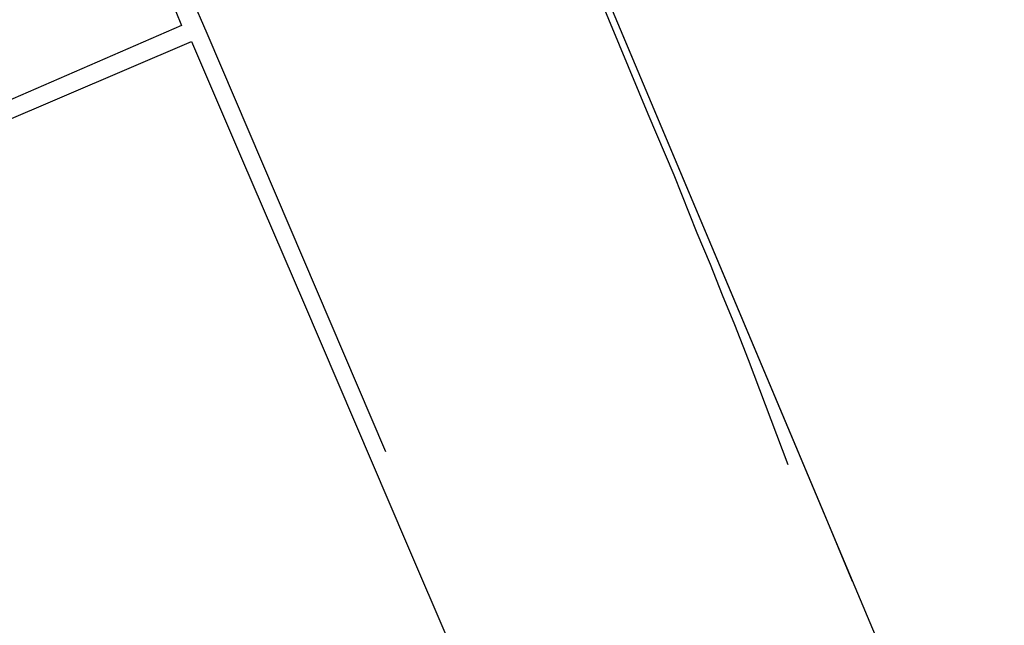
# Model space of a CAD drawing. Extents: x 145741 to 149421, y 457889 to 459999.
# Tile 76 of 84: x 149074 to 149282, y 459310 to 459438. Entities that reach past the tile are written whole.
import ezdxf

# ---------------------------------------------------------------- set-up
doc = ezdxf.new("R2010")
doc.units = 0
doc.header["$LTSCALE"] = 4
doc.layers.get('0').update_dxf_attribs({"linetype": 'CONTINUOUS'})
doc.linetypes.add('RASTER', pattern='A,0.25,-0.25,[150,BLOK.SHX,S=0.25,R=0,X=0,Y=0],-0.25,0.25', length=1)

msp = doc.modelspace()

# ---------------------------------------------------------------- linework, layer by layer
at = {"linetype": 'Continuous'}
for p, q in [((149085.7, 459492.68), (149108.57, 459436.96)), ((149191.64, 459458.86), (149244.22, 459333.94)), ((149113.95, 459435.29), (149104.55, 459457.26)), ((149196.82, 459442.95), (149207.02, 459418.38)), ((149108.57, 459436.96), (149048.41, 459410.96)), ((149151.7, 459346.99), (149113.95, 459435.29)), ((149046.04, 459405.98), (149110.67, 459433.62)), ((149110.67, 459433.62), (149121.42, 459408.47)), ((149207.02, 459418.38), (149212.47, 459405.49)), ((149121.42, 459408.47), (149134.27, 459378.61)), ((149212.47, 459405.49), (149217.35, 459393.23)), ((149217.35, 459393.23), (149220.15, 459386.61)), ((149220.15, 459386.61), (149222.73, 459380.18)), ((149222.73, 459380.18), (149225.32, 459373.89)), ((149134.27, 459378.61), (149156.05, 459327.72)), ((149225.32, 459373.89), (149228.22, 459366.51)), ((149228.22, 459366.51), (149236.57, 459344.36)), ((149244.22, 459333.94), (149250.13, 459319.73)), ((149156.05, 459327.72), (149165.17, 459306.44))]:
    msp.add_line(p, q, dxfattribs=at)
at = {"linetype": 'RASTER', "lineweight": -3}
msp.add_line((149191.64, 459458.86), (149282.27, 459243.52), dxfattribs=at)

doc.saveas('drawing.dxf')
